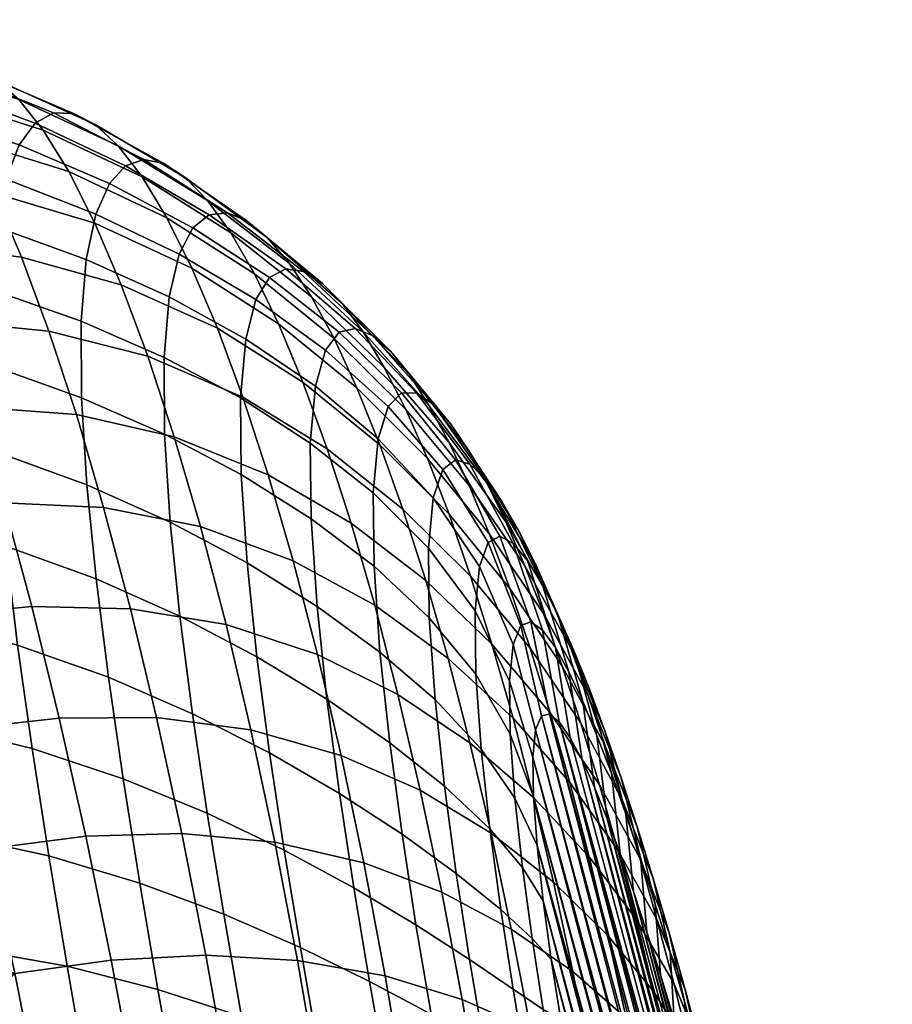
# Model space of a CAD drawing. Extents: x -120 to 2831, y -92 to 75.
# Tile 233 of 256: x 2408 to 2422, y 39 to 55. Entities that reach past the tile are written whole.
import ezdxf

# ---------------------------------------------------------------- set-up
doc = ezdxf.new("R2010")
doc.units = 0
doc.layers.add('GLASS', color=18, linetype='CONTINUOUS')

msp = doc.modelspace()

# ---------------------------------------------------------------- meshes
at = {"layer": 'GLASS'}
mesh = msp.add_polyface(dxfattribs=at)
corners = [(2405.885, 50.031, 93.476), (2404.232, 50.355, 93.666), (2404.296, 48.93, 95.259), (2405.958, 48.605, 95.036), (2405.885, 51.29, 91.753), (2404.236, 51.614, 91.927), (2407.517, 50.848, 91.502), (2407.52, 49.583, 93.212), (2409.003, 50.326, 91.197), (2409.009, 49.054, 92.893), (2405.962, 52.346, 89.9), (2404.31, 52.684, 90.067), (2407.598, 51.889, 89.649), (2409.086, 51.352, 89.343), (2406.111, 53.184, 87.964), (2404.451, 53.553, 88.118), (2407.754, 52.689, 87.719), (2409.248, 52.109, 87.416), (2406.321, 53.808, 85.98), (2404.65, 54.217, 86.107), (2407.972, 53.259, 85.758), (2409.472, 52.617, 85.479), (2406.579, 54.229, 83.97), (2404.9, 54.68, 84.055), (2408.238, 53.621, 83.794), (2409.742, 52.91, 83.56), (2406.88, 54.456, 81.95), (2405.193, 54.943, 81.979), (2408.542, 53.791, 81.835), (2410.047, 53.015, 81.667), (2407.214, 54.493, 79.93), (2405.523, 55.009, 79.895), (2408.877, 53.782, 79.891), (2405.885, 54.879, 77.817), (2404.174, 55.211, 77.645), (2403.817, 55.342, 79.779), (2407.578, 54.345, 77.922), (2409.238, 53.599, 77.968), (2406.274, 54.555, 75.761), (2404.56, 54.878, 75.534), (2407.966, 54.015, 75.939), (2409.62, 53.246, 76.076), (2406.686, 54.04, 73.743), (2404.971, 54.344, 73.464), (2408.373, 53.505, 73.993), (2410.018, 52.728, 74.223), (2407.115, 53.338, 71.778), (2405.404, 53.616, 71.452), (2408.795, 52.818, 72.098), (2407.558, 52.454, 69.882), (2405.852, 52.699, 69.516), (2409.228, 51.959, 70.267), (2406.312, 51.601, 67.671), (2404.595, 51.594, 67.306), (2404.131, 52.733, 69.162), (2408.01, 51.394, 68.07), (2409.667, 50.933, 68.514), (2406.78, 50.329, 65.933), (2405.071, 50.281, 65.566), (2408.467, 50.163, 66.358), (2410.11, 49.744, 66.854), (2407.25, 48.894, 64.319), (2405.552, 48.806, 63.958), (2408.924, 48.772, 64.761), (2403.602, 49.361, 64.424)]
mesh.append_faces([[corners[k] for k in face] for face in [(0, 1, 2, 3), (4, 5, 1, 0), (6, 4, 0, 7), (8, 6, 7, 9), (10, 11, 5, 4), (12, 10, 4, 6), (13, 12, 6, 8), (14, 15, 11, 10), (16, 14, 10, 12), (17, 16, 12, 13), (18, 19, 15, 14), (20, 18, 14, 16), (21, 20, 16, 17), (22, 23, 19, 18), (24, 22, 18, 20), (25, 24, 20, 21), (26, 27, 23, 22), (28, 26, 22, 24), (29, 28, 24, 25), (30, 31, 27, 26), (32, 30, 26, 28), (33, 34, 35, 31), (36, 33, 31, 30), (37, 36, 30, 32), (38, 39, 34, 33), (40, 38, 33, 36), (41, 40, 36, 37), (42, 43, 39, 38), (44, 42, 38, 40), (45, 44, 40, 41), (46, 47, 43, 42), (48, 46, 42, 44), (49, 50, 47, 46), (51, 49, 46, 48), (52, 53, 54, 50), (55, 52, 50, 49), (56, 55, 49, 51), (57, 58, 53, 52), (59, 57, 52, 55), (60, 59, 55, 56), (61, 62, 58, 57), (63, 61, 57, 59), (62, 64, 58, 58)]])
mesh = msp.add_polyface(dxfattribs=at)
corners = [(2410.391, 48.447, 92.514), (2409.009, 49.054, 92.893), (2409.097, 47.603, 94.375), (2410.485, 46.984, 93.95), (2411.664, 47.774, 92.075), (2411.762, 46.307, 93.455), (2412.827, 47.041, 91.571), (2412.927, 45.583, 92.885), (2410.383, 49.724, 90.837), (2409.003, 50.326, 91.197), (2411.654, 49.049, 90.427), (2412.815, 48.3, 89.968), (2410.468, 50.731, 88.986), (2409.086, 51.352, 89.343), (2411.74, 50.03, 88.591), (2412.901, 49.247, 88.164), (2410.635, 51.439, 87.068), (2409.248, 52.109, 87.416), (2411.909, 50.686, 86.691), (2413.07, 49.846, 86.301), (2410.862, 51.88, 85.159), (2409.472, 52.617, 85.479), (2412.138, 51.055, 84.819), (2413.297, 50.144, 84.479), (2411.133, 52.098, 83.29), (2409.742, 52.91, 83.56), (2412.407, 51.196, 83.007), (2411.435, 52.13, 81.467), (2410.047, 53.015, 81.667), (2412.703, 51.152, 81.262), (2410.379, 52.948, 79.803), (2408.877, 53.782, 79.891), (2408.542, 53.791, 81.835), (2411.761, 51.998, 79.691), (2413.02, 50.952, 79.579), (2410.733, 52.719, 77.973), (2409.238, 53.599, 77.968), (2412.105, 51.715, 77.96), (2413.351, 50.613, 77.953), (2411.105, 52.334, 76.179), (2409.62, 53.246, 76.076), (2412.464, 51.291, 76.274), (2411.49, 51.797, 74.43), (2410.018, 52.728, 74.223), (2412.833, 50.731, 74.637), (2410.428, 52.047, 72.42), (2408.795, 52.818, 72.098), (2408.373, 53.505, 73.993), (2411.885, 51.113, 72.732), (2413.21, 50.038, 73.054), (2410.846, 51.206, 70.678), (2409.228, 51.959, 70.267), (2412.286, 50.284, 71.094), (2411.269, 50.21, 69.011), (2409.667, 50.933, 68.514), (2412.69, 49.314, 69.526), (2411.693, 49.063, 67.429), (2410.11, 49.744, 66.854), (2413.094, 48.206, 68.039), (2410.551, 48.401, 65.301), (2408.924, 48.772, 64.761), (2408.467, 50.163, 66.358), (2412.114, 47.772, 65.946), (2413.494, 46.967, 66.643), (2410.986, 46.91, 63.868), (2409.377, 47.229, 63.294), (2412.529, 46.343, 64.575)]
mesh.append_faces([[corners[k] for k in face] for face in [(0, 1, 2, 3), (4, 0, 3, 5), (6, 4, 5, 7), (8, 9, 1, 0), (10, 8, 0, 4), (11, 10, 4, 6), (12, 13, 9, 8), (14, 12, 8, 10), (15, 14, 10, 11), (16, 17, 13, 12), (18, 16, 12, 14), (19, 18, 14, 15), (20, 21, 17, 16), (22, 20, 16, 18), (23, 22, 18, 19), (24, 25, 21, 20), (26, 24, 20, 22), (27, 28, 25, 24), (29, 27, 24, 26), (30, 31, 32, 28), (33, 30, 28, 27), (34, 33, 27, 29), (35, 36, 31, 30), (37, 35, 30, 33), (38, 37, 33, 34), (39, 40, 36, 35), (41, 39, 35, 37), (42, 43, 40, 39), (44, 42, 39, 41), (45, 46, 47, 43), (48, 45, 43, 42), (49, 48, 42, 44), (50, 51, 46, 45), (52, 50, 45, 48), (53, 54, 51, 50), (55, 53, 50, 52), (56, 57, 54, 53), (58, 56, 53, 55), (59, 60, 61, 57), (62, 59, 57, 56), (63, 62, 56, 58), (64, 65, 60, 59), (66, 64, 59, 62)]])
mesh = msp.add_polyface(dxfattribs=at)
corners = [(2413.862, 47.473, 89.455), (2412.815, 48.3, 89.968), (2412.827, 47.041, 91.571), (2413.875, 46.249, 90.99), (2413.946, 48.372, 87.711), (2412.901, 49.247, 88.164), (2414.861, 47.387, 87.236), (2414.781, 46.553, 88.879), (2414.112, 48.91, 85.91), (2413.07, 49.846, 86.301), (2415.019, 47.859, 85.534), (2415.773, 46.644, 85.194), (2415.629, 46.247, 86.736), (2414.332, 49.137, 84.159), (2413.297, 50.144, 84.479), (2415.229, 48.02, 83.887), (2415.967, 46.748, 83.696), (2413.56, 50.207, 82.736), (2412.407, 51.196, 83.007), (2412.138, 51.055, 84.819), (2414.587, 49.128, 82.501), (2415.471, 47.948, 82.334), (2416.188, 46.629, 82.284), (2413.848, 50.089, 81.076), (2412.703, 51.152, 81.262), (2414.863, 48.942, 80.937), (2415.731, 47.704, 80.882), (2416.428, 46.347, 80.965), (2414.152, 49.822, 79.492), (2413.02, 50.952, 79.579), (2415.152, 48.615, 79.459), (2416.002, 47.329, 79.519), (2416.677, 45.942, 79.731), (2414.469, 49.429, 77.976), (2413.351, 50.613, 77.953), (2415.451, 48.172, 78.057), (2416.281, 46.847, 78.236), (2413.694, 50.147, 76.381), (2412.464, 51.291, 76.274), (2412.105, 51.715, 77.96), (2414.794, 48.921, 76.521), (2415.756, 47.627, 76.723), (2416.565, 46.275, 77.024), (2414.045, 49.559, 74.863), (2412.833, 50.731, 74.637), (2415.125, 48.307, 75.126), (2416.066, 46.99, 75.452), (2414.402, 48.856, 73.402), (2413.21, 50.038, 73.054), (2415.46, 47.593, 73.79), (2416.378, 46.269, 74.242), (2413.591, 49.216, 71.531), (2412.286, 50.284, 71.094), (2411.885, 51.113, 72.732), (2414.762, 48.04, 72), (2415.797, 46.783, 72.514), (2413.974, 48.27, 70.076), (2412.69, 49.314, 69.526), (2415.123, 47.116, 70.665), (2416.135, 45.881, 71.302), (2414.356, 47.201, 68.696), (2413.094, 48.206, 68.039), (2415.482, 46.086, 69.4), (2414.735, 46.015, 67.401), (2413.494, 46.967, 66.643)]
mesh.append_faces([[corners[k] for k in face] for face in [(0, 1, 2, 3), (4, 5, 1, 0), (6, 4, 0, 7), (8, 9, 5, 4), (10, 8, 4, 6), (11, 10, 6, 12), (13, 14, 9, 8), (15, 13, 8, 10), (16, 15, 10, 11), (17, 18, 19, 14), (20, 17, 14, 13), (21, 20, 13, 15), (22, 21, 15, 16), (23, 24, 18, 17), (25, 23, 17, 20), (26, 25, 20, 21), (27, 26, 21, 22), (28, 29, 24, 23), (30, 28, 23, 25), (31, 30, 25, 26), (32, 31, 26, 27), (33, 34, 29, 28), (35, 33, 28, 30), (36, 35, 30, 31), (37, 38, 39, 34), (40, 37, 34, 33), (41, 40, 33, 35), (42, 41, 35, 36), (43, 44, 38, 37), (45, 43, 37, 40), (46, 45, 40, 41), (47, 48, 44, 43), (49, 47, 43, 45), (50, 49, 45, 46), (51, 52, 53, 48), (54, 51, 48, 47), (55, 54, 47, 49), (56, 57, 52, 51), (58, 56, 51, 54), (59, 58, 54, 55), (60, 61, 57, 56), (62, 60, 56, 58), (63, 64, 61, 60)]])
mesh = msp.add_polyface(dxfattribs=at)
corners = [(2405.085, 44.207, 60.372), (2396.024, 45.527, 60.999), (2404.838, 45.143, 60.942), (2404.095, 47.775, 62.911), (2396.181, 48.756, 63.54), (2403.848, 48.586, 63.648), (2403.602, 49.361, 64.424), (2403.117, 43.996, 99.328), (2401.418, 43.977, 99.505), (2401.661, 42.004, 100.469), (2403.372, 42.069, 100.28), (2404.822, 43.886, 99.059), (2405.086, 42.004, 99.982), (2406.516, 43.625, 98.678), (2406.788, 41.792, 99.548), (2408.187, 43.216, 98.17), (2408.463, 41.432, 98.967), (2409.701, 42.714, 97.577), (2409.977, 40.981, 98.288), (2402.905, 45.826, 98.194), (2401.22, 45.848, 98.353), (2404.597, 45.677, 97.962), (2406.282, 45.382, 97.636), (2407.946, 44.938, 97.205), (2409.457, 44.404, 96.698), (2402.74, 47.541, 96.887), (2401.07, 47.6, 97.021), (2404.42, 47.364, 96.693), (2406.094, 47.047, 96.423), (2407.748, 46.587, 96.063), (2409.251, 46.04, 95.638), (2402.628, 49.126, 95.415), (2400.97, 49.214, 95.522), (2404.296, 48.93, 95.259), (2405.958, 48.605, 95.036), (2407.602, 48.146, 94.735), (2409.097, 47.603, 94.375), (2407.52, 49.583, 93.212), (2405.885, 50.031, 93.476), (2409.009, 49.054, 92.893), (2407.719, 47.307, 62.842), (2406.035, 47.181, 62.495), (2405.552, 48.806, 63.958), (2407.25, 48.894, 64.319), (2409.377, 47.229, 63.294), (2408.924, 48.772, 64.761), (2408.183, 45.579, 61.518), (2406.515, 45.42, 61.191), (2409.823, 45.544, 61.971), (2408.638, 43.724, 60.36), (2406.989, 43.539, 60.058), (2409.078, 41.758, 59.38), (2407.451, 41.551, 59.108), (2399.841, 42.88, 100.136), (2404.095, 47.775, 62.911), (2403.848, 48.586, 63.648), (2404.591, 46.052, 61.556), (2404.343, 46.93, 62.213), (2404.838, 45.143, 60.942), (2405.33, 43.243, 59.848), (2405.085, 44.207, 60.372), (2405.573, 42.256, 59.369), (2403.602, 49.361, 64.424)]
mesh.append_faces([[corners[k] for k in face] for face in [(0, 1, 2, 2), (3, 4, 5, 5), (5, 4, 6, 6), (7, 8, 9, 10), (11, 7, 10, 12), (13, 11, 12, 14), (15, 13, 14, 16), (17, 15, 16, 18), (19, 20, 8, 7), (21, 19, 7, 11), (22, 21, 11, 13), (23, 22, 13, 15), (24, 23, 15, 17), (25, 26, 20, 19), (27, 25, 19, 21), (28, 27, 21, 22), (29, 28, 22, 23), (30, 29, 23, 24), (31, 32, 26, 25), (33, 31, 25, 27), (34, 33, 27, 28), (35, 34, 28, 29), (36, 35, 29, 30), (37, 38, 34, 35), (39, 37, 35, 36), (40, 41, 42, 43), (44, 40, 43, 45), (46, 47, 41, 40), (48, 46, 40, 44), (49, 50, 47, 46), (51, 52, 50, 49), (53, 9, 8, 8), (42, 54, 55, 55), (41, 56, 57, 57), (47, 58, 56, 56), (41, 57, 54, 54), (50, 59, 60, 60), (52, 61, 59, 50), (47, 60, 58, 58), (42, 41, 54, 54), (60, 47, 50, 50), (47, 56, 41, 41), (62, 42, 55, 55)]])
mesh = msp.add_polyface(dxfattribs=at)
corners = [(2410.854, 43.798, 96.11), (2409.457, 44.404, 96.698), (2409.701, 42.714, 97.577), (2411.1, 42.143, 96.894), (2412.136, 43.145, 95.442), (2412.38, 41.53, 96.124), (2413.301, 42.47, 94.686), (2413.54, 40.902, 95.266), (2410.645, 45.418, 95.139), (2409.251, 46.04, 95.638), (2411.926, 44.745, 94.565), (2413.092, 44.039, 93.908), (2414.137, 43.315, 93.153), (2414.341, 41.794, 93.83), (2415.047, 42.591, 92.272), (2415.242, 41.141, 92.849), (2410.485, 46.984, 93.95), (2409.097, 47.603, 94.375), (2411.762, 46.307, 93.455), (2412.927, 45.583, 92.885), (2413.974, 44.823, 92.223), (2414.891, 44.032, 91.445), (2415.658, 43.209, 90.5), (2415.803, 41.881, 91.212), (2413.875, 46.249, 90.99), (2412.827, 47.041, 91.571), (2414.794, 45.394, 90.314), (2415.568, 44.456, 89.502), (2416.142, 43.455, 88.54), (2416.219, 42.391, 89.367), (2414.781, 46.553, 88.879), (2413.862, 47.473, 89.455), (2415.556, 45.506, 88.218), (2416.131, 44.336, 87.473), (2415.629, 46.247, 86.736), (2414.861, 47.387, 87.236), (2416.192, 44.948, 86.233), (2416.316, 45.265, 84.928), (2415.773, 46.644, 85.194), (2416.471, 44.889, 70.156), (2415.482, 46.086, 69.4), (2415.123, 47.116, 70.665), (2416.135, 45.881, 71.302), (2415.837, 44.954, 68.213), (2414.735, 46.015, 67.401), (2414.356, 47.201, 68.696), (2413.888, 45.602, 65.351), (2412.529, 46.343, 64.575), (2412.114, 47.772, 65.946), (2413.494, 46.967, 66.643), (2415.107, 44.717, 66.2), (2416.187, 43.725, 67.112), (2411.413, 45.282, 62.572), (2409.823, 45.544, 61.971), (2409.377, 47.229, 63.294), (2410.986, 46.91, 63.868), (2412.935, 44.784, 63.329), (2414.272, 44.118, 64.173), (2415.47, 43.313, 65.103), (2416.529, 42.404, 66.105), (2410.258, 43.732, 60.807), (2408.638, 43.724, 60.36), (2408.183, 45.579, 61.518), (2411.826, 43.528, 61.424), (2413.327, 43.105, 62.222), (2414.644, 42.523, 63.122), (2415.822, 41.809, 64.121), (2410.677, 41.805, 59.814), (2409.078, 41.758, 59.38), (2412.224, 41.661, 60.439), (2413.703, 41.317, 61.265)]
mesh.append_faces([[corners[k] for k in face] for face in [(0, 1, 2, 3), (4, 0, 3, 5), (6, 4, 5, 7), (8, 9, 1, 0), (10, 8, 0, 4), (11, 10, 4, 6), (12, 11, 6, 13), (14, 12, 13, 15), (16, 17, 9, 8), (18, 16, 8, 10), (19, 18, 10, 11), (20, 19, 11, 12), (21, 20, 12, 14), (22, 21, 14, 23), (24, 25, 19, 20), (26, 24, 20, 21), (27, 26, 21, 22), (28, 27, 22, 29), (30, 31, 24, 26), (32, 30, 26, 27), (33, 32, 27, 28), (34, 35, 30, 32), (36, 34, 32, 33), (37, 38, 34, 36), (39, 40, 41, 42), (43, 44, 45, 40), (46, 47, 48, 49), (50, 46, 49, 44), (51, 50, 44, 43), (52, 53, 54, 55), (56, 52, 55, 47), (57, 56, 47, 46), (58, 57, 46, 50), (59, 58, 50, 51), (60, 61, 62, 53), (63, 60, 53, 52), (64, 63, 52, 56), (65, 64, 56, 57), (66, 65, 57, 58), (67, 68, 61, 60), (69, 67, 60, 63), (70, 69, 63, 64)]])
mesh = msp.add_polyface(dxfattribs=at)
corners = [(2416.219, 42.391, 89.367), (2415.658, 43.209, 90.5), (2415.803, 41.881, 91.212), (2416.346, 41.238, 89.953), (2416.483, 45.325, 83.641), (2415.967, 46.748, 83.696), (2415.773, 46.644, 85.194), (2416.316, 45.265, 84.928), (2416.679, 45.185, 82.412), (2416.188, 46.629, 82.284), (2416.892, 44.896, 81.253), (2416.428, 46.347, 80.965), (2417.115, 44.493, 80.161), (2416.677, 45.942, 79.731), (2416.933, 45.44, 78.573), (2416.281, 46.847, 78.236), (2416.002, 47.329, 79.519), (2417.347, 44.001, 79.131), (2417.194, 44.858, 77.484), (2416.565, 46.275, 77.024), (2417.583, 43.435, 78.16), (2416.852, 45.624, 75.876), (2416.066, 46.99, 75.452), (2415.756, 47.627, 76.723), (2417.457, 44.207, 76.457), (2417.823, 42.807, 77.242), (2417.141, 44.901, 74.789), (2416.378, 46.269, 74.242), (2417.722, 43.496, 75.487), (2418.066, 42.127, 76.375), (2416.692, 45.467, 73.092), (2415.797, 46.783, 72.514), (2415.46, 47.593, 73.79), (2417.431, 44.113, 73.761), (2417.989, 42.732, 74.573), (2418.309, 41.401, 75.556), (2417.006, 44.589, 72.003), (2416.135, 45.881, 71.302), (2417.72, 43.264, 72.79), (2418.255, 41.918, 73.711), (2417.318, 43.638, 70.976), (2416.471, 44.889, 70.156), (2418.009, 42.356, 71.877), (2418.521, 41.058, 72.902), (2416.803, 43.813, 69.082), (2415.837, 44.954, 68.213), (2415.482, 46.086, 69.4), (2417.627, 42.617, 70.014), (2418.296, 41.393, 71.023), (2417.131, 42.655, 68.085), (2416.187, 43.725, 67.112), (2417.933, 41.53, 69.121), (2417.452, 41.418, 67.172), (2416.529, 42.404, 66.105), (2416.861, 40.996, 65.2), (2415.822, 41.809, 64.121), (2415.47, 43.313, 65.103), (2416.142, 43.455, 88.54), (2416.587, 41.604, 88.078), (2416.527, 42.42, 87.456), (2416.131, 44.336, 87.473), (2416.518, 43.077, 86.667), (2416.192, 44.948, 86.233), (2416.564, 43.528, 85.745), (2416.66, 43.76, 84.748), (2416.794, 43.792, 83.729), (2416.957, 43.66, 82.722), (2417.139, 43.396, 81.744), (2417.335, 43.027, 80.803), (2417.541, 42.574, 79.901), (2417.753, 42.051, 79.04), (2417.97, 41.47, 78.218)]
mesh.append_faces([[corners[k] for k in face] for face in [(0, 1, 2, 3), (4, 5, 6, 7), (8, 9, 5, 4), (10, 11, 9, 8), (12, 13, 11, 10), (14, 15, 16, 13), (17, 14, 13, 12), (18, 19, 15, 14), (20, 18, 14, 17), (21, 22, 23, 19), (24, 21, 19, 18), (25, 24, 18, 20), (26, 27, 22, 21), (28, 26, 21, 24), (29, 28, 24, 25), (30, 31, 32, 27), (33, 30, 27, 26), (34, 33, 26, 28), (35, 34, 28, 29), (36, 37, 31, 30), (38, 36, 30, 33), (39, 38, 33, 34), (40, 41, 37, 36), (42, 40, 36, 38), (43, 42, 38, 39), (44, 45, 46, 41), (47, 44, 41, 40), (48, 47, 40, 42), (49, 50, 45, 44), (51, 49, 44, 47), (52, 53, 50, 49), (54, 55, 56, 53), (57, 0, 58, 59), (60, 57, 59, 61), (7, 62, 63, 64), (8, 4, 65, 66), (10, 8, 66, 67), (4, 7, 64, 65), (17, 12, 68, 69), (25, 20, 70, 71), (20, 17, 69, 70), (12, 10, 67, 68), (62, 60, 61, 63)]])
mesh = msp.add_polyface(dxfattribs=at)
corners = [(2421.492, 21.502, 78.656), (2421.688, 21.134, 77.715), (2416.982, 38.705, 88.989), (2421.87, 20.87, 76.737), (2422.032, 20.737, 75.73), (2416.69, 40.685, 88.528), (2422.167, 20.769, 74.711), (2422.263, 21.001, 73.714), (2416.587, 41.604, 88.078), (2422.293, 21.199, 73.24), (2416.527, 42.42, 87.456), (2419.959, 25.823, 84.15), (2420.186, 25.076, 83.478), (2418.384, 31.805, 87.795), (2416.794, 43.792, 83.729), (2422.24, 22.925, 71.381), (2422.137, 23.844, 70.931), (2416.957, 43.66, 82.722), (2422.002, 24.821, 70.635), (2416.66, 43.76, 84.748), (2422.3, 22.109, 72.003), (2421.671, 26.837, 70.416), (2417.335, 43.027, 80.803), (2421.845, 25.824, 70.47), (2421.484, 27.849, 70.454), (2417.541, 42.574, 79.901), (2422.309, 21.452, 72.792), (2422.312, 21.757, 72.378), (2416.518, 43.077, 86.667), (2418.828, 29.979, 86.952), (2419.505, 27.408, 85.383), (2419.732, 26.601, 84.785), (2419.052, 29.099, 86.468), (2418.605, 30.882, 87.395), (2417.743, 34.685, 88.7), (2417.952, 33.708, 88.451), (2420.635, 23.69, 82.024), (2417.156, 37.692, 89.043), (2419.278, 28.241, 85.945), (2420.801, 31.664, 68.092), (2420.426, 32.045, 66.6), (2420.183, 33.346, 66.887), (2420.564, 32.831, 68.382), (2420.943, 31.25, 69.577), (2420.716, 32.302, 69.873), (2420.105, 30.912, 64.992), (2419.395, 31.066, 63.64), (2419.158, 32.678, 63.792), (2419.869, 32.382, 65.168), (2420.66, 30.717, 66.402), (2421.032, 30.472, 67.874), (2421.165, 30.176, 69.343), (2419.616, 29.431, 63.621), (2418.768, 29.409, 62.385), (2418.549, 31.179, 62.359), (2420.328, 29.419, 64.93), (2420.885, 29.365, 66.3), (2421.256, 29.256, 67.736), (2421.382, 29.082, 69.176), (2419.82, 27.783, 63.744), (2418.967, 27.63, 62.572), (2420.539, 27.907, 64.99), (2421.1, 27.99, 66.302), (2421.471, 28.019, 67.686), (2421.592, 27.97, 69.085), (2421.793, 26.841, 69.082), (2421.677, 26.761, 67.734), (2418.958, 28.28, 87.921), (2419.2, 27.363, 87.348), (2419.278, 28.241, 85.945), (2419.052, 29.099, 86.468), (2420.875, 30.822, 71.008), (2421.084, 29.845, 70.759), (2421.288, 28.853, 70.572), (2420.66, 31.782, 71.311), (2421.484, 27.849, 70.454), (2421.671, 26.837, 70.416)]
mesh.append_faces([[corners[k] for k in face] for face in [(0, 1, 2, 2), (3, 4, 5, 5), (6, 7, 8, 8), (4, 6, 8, 8), (7, 9, 10, 10), (11, 12, 13, 13), (14, 15, 16, 16), (17, 16, 18, 18), (15, 19, 20, 20), (21, 22, 23, 23), (24, 25, 21, 21), (23, 17, 18, 18), (26, 27, 28, 28), (29, 30, 31, 31), (30, 29, 32, 32), (29, 11, 33, 33), (34, 35, 36, 36), (2, 37, 0, 0), (8, 5, 4, 4), (38, 30, 32, 32), (39, 40, 41, 42), (43, 39, 42, 44), (45, 46, 47, 48), (49, 45, 48, 40), (50, 49, 40, 39), (51, 50, 39, 43), (52, 53, 54, 46), (55, 52, 46, 45), (56, 55, 45, 49), (57, 56, 49, 50), (58, 57, 50, 51), (59, 60, 53, 52), (61, 59, 52, 55), (62, 61, 55, 56), (63, 62, 56, 57), (64, 63, 57, 58), (65, 66, 63, 64), (67, 68, 69, 70), (51, 43, 71, 72), (58, 51, 72, 73), (43, 44, 74, 71), (65, 64, 75, 76), (64, 58, 73, 75)]])
mesh = msp.add_polyface(dxfattribs=at)
corners = [(2422.263, 21.001, 73.714), (2416.527, 42.42, 87.456), (2416.587, 41.604, 88.078), (2422.293, 21.199, 73.24), (2416.518, 43.077, 86.667), (2418.415, 40.165, 76.69), (2420.443, 32.725, 71.664), (2418.641, 39.453, 75.981), (2420.875, 30.822, 71.008), (2418.192, 40.84, 77.435), (2418.867, 38.706, 75.309), (2419.094, 37.928, 74.674), (2419.999, 34.55, 72.507), (2419.322, 37.121, 74.076), (2416.66, 43.76, 84.748), (2422.24, 22.925, 71.381), (2416.794, 43.792, 83.729), (2416.957, 43.66, 82.722), (2421.845, 25.824, 70.47), (2417.139, 43.396, 81.744), (2417.541, 42.574, 79.901), (2421.484, 27.849, 70.454), (2417.753, 42.051, 79.04), (2421.671, 26.837, 70.416), (2417.335, 43.027, 80.803), (2422.312, 21.757, 72.378), (2416.564, 43.528, 85.745), (2418.554, 40.632, 74.783), (2418.255, 41.918, 73.711), (2417.989, 42.732, 74.573), (2418.309, 41.401, 75.556), (2418.799, 39.826, 74.055), (2418.521, 41.058, 72.902), (2418.786, 40.155, 72.144), (2418.296, 41.393, 71.023), (2418.009, 42.356, 71.877), (2419.043, 38.986, 73.372), (2418.58, 40.377, 70.229), (2417.933, 41.53, 69.121), (2417.627, 42.617, 70.014), (2419.049, 39.212, 71.439), (2419.288, 38.113, 72.733), (2418.234, 40.38, 68.301), (2417.452, 41.418, 67.172), (2417.131, 42.655, 68.085), (2418.861, 39.313, 69.498), (2419.31, 38.232, 70.787), (2419.531, 37.21, 72.138), (2418.528, 39.171, 67.558), (2417.765, 40.109, 66.347), (2419.137, 38.201, 68.832), (2419.568, 37.216, 70.189), (2419.772, 36.28, 71.588), (2418.815, 37.905, 66.896), (2418.068, 38.732, 65.618), (2419.408, 37.046, 68.234), (2419.823, 36.165, 69.647), (2418.36, 37.293, 64.992), (2417.488, 37.948, 63.727), (2417.181, 39.508, 64.404), (2419.094, 36.589, 66.322), (2419.673, 35.849, 67.708), (2418.64, 35.8, 64.475), (2417.78, 36.325, 63.177), (2418.066, 42.127, 76.375), (2417.823, 42.807, 77.242), (2417.97, 41.47, 78.218), (2418.192, 40.84, 77.435), (2418.415, 40.165, 76.69), (2418.641, 39.453, 75.981), (2418.867, 38.706, 75.309), (2419.094, 37.928, 74.674), (2419.322, 37.121, 74.076), (2419.549, 36.288, 73.514), (2419.774, 35.431, 72.991)]
mesh.append_faces([[corners[k] for k in face] for face in [(0, 1, 2, 2), (3, 4, 1, 1), (5, 6, 7, 7), (8, 5, 9, 9), (6, 10, 7, 7), (11, 12, 13, 13), (12, 11, 10, 10), (14, 15, 16, 16), (17, 18, 19, 19), (20, 21, 22, 22), (23, 20, 24, 24), (19, 18, 24, 24), (25, 26, 4, 4), (27, 28, 29, 30), (31, 32, 28, 27), (33, 34, 35, 32), (36, 33, 32, 31), (37, 38, 39, 34), (40, 37, 34, 33), (41, 40, 33, 36), (42, 43, 44, 38), (45, 42, 38, 37), (46, 45, 37, 40), (47, 46, 40, 41), (48, 49, 43, 42), (50, 48, 42, 45), (51, 50, 45, 46), (52, 51, 46, 47), (53, 54, 49, 48), (55, 53, 48, 50), (56, 55, 50, 51), (57, 58, 59, 54), (60, 57, 54, 53), (61, 60, 53, 55), (62, 63, 58, 57), (64, 65, 66, 67), (27, 30, 68, 69), (31, 27, 69, 70), (41, 36, 71, 72), (52, 47, 73, 74), (47, 41, 72, 73), (36, 31, 70, 71), (30, 64, 67, 68)]])
mesh = msp.add_polyface(dxfattribs=at)
corners = [(2422.312, 21.757, 72.378), (2422.3, 22.109, 72.003), (2416.564, 43.528, 85.745), (2420.875, 30.822, 71.008), (2418.192, 40.84, 77.435), (2421.084, 29.845, 70.759), (2420.66, 31.782, 71.311), (2418.415, 40.165, 76.69), (2421.288, 28.853, 70.572), (2417.753, 42.051, 79.04), (2420.443, 32.725, 71.664), (2420.222, 33.648, 72.064), (2418.867, 38.706, 75.309), (2419.774, 35.431, 72.991), (2419.322, 37.121, 74.076), (2419.999, 34.55, 72.507), (2421.484, 27.849, 70.454), (2417.343, 36.68, 89.005), (2421.286, 21.955, 79.558), (2417.156, 37.692, 89.043), (2416.982, 38.705, 88.989), (2421.688, 21.134, 77.715), (2416.824, 39.709, 88.824), (2421.87, 20.87, 76.737), (2416.69, 40.685, 88.528), (2417.539, 35.676, 88.887), (2421.074, 22.478, 80.419), (2419.549, 36.288, 73.514), (2417.97, 41.47, 78.218), (2416.957, 43.66, 82.722), (2416.794, 43.792, 83.729), (2422.137, 23.844, 70.931), (2416.66, 43.76, 84.748), (2417.768, 33.271, 90.055), (2417.371, 33.028, 91.657), (2417.624, 31.876, 91.341), (2418.001, 32.221, 89.735), (2420.012, 35.322, 71.085), (2419.823, 36.165, 69.647), (2419.568, 37.216, 70.189), (2419.772, 36.28, 71.588), (2420.075, 35.083, 69.163), (2419.673, 35.849, 67.708), (2419.408, 37.046, 68.234), (2420.25, 34.339, 70.63), (2419.363, 35.226, 65.838), (2418.64, 35.8, 64.475), (2418.36, 37.293, 64.992), (2419.094, 36.589, 66.322), (2419.932, 34.615, 67.258), (2420.322, 33.971, 68.74), (2420.484, 33.332, 70.225), (2418.906, 34.258, 64.073), (2418.054, 34.649, 62.761), (2417.78, 36.325, 63.177), (2419.621, 33.822, 65.452), (2420.183, 33.346, 66.887), (2420.564, 32.831, 68.382), (2420.716, 32.302, 69.873), (2418.311, 32.93, 62.486), (2417.334, 33.134, 61.265), (2417.071, 34.985, 61.532), (2419.158, 32.678, 63.792), (2419.869, 32.382, 65.168), (2420.426, 32.045, 66.6), (2418.166, 32.747, 88.148), (2417.952, 33.708, 88.451), (2417.539, 34.345, 90.314), (2417.743, 34.685, 88.7), (2417.315, 35.443, 90.503), (2417.539, 35.676, 88.887), (2419.774, 35.431, 72.991), (2419.999, 34.55, 72.507), (2420.222, 33.648, 72.064), (2420.443, 32.725, 71.664), (2420.66, 31.782, 71.311)]
mesh.append_faces([[corners[k] for k in face] for face in [(0, 1, 2, 2), (3, 4, 5, 5), (6, 7, 3, 3), (8, 5, 9, 9), (10, 11, 12, 12), (13, 14, 15, 15), (15, 12, 11, 11), (6, 10, 7, 7), (16, 8, 9, 9), (17, 18, 19, 19), (20, 21, 22, 22), (22, 23, 24, 24), (25, 26, 17, 17), (14, 13, 27, 27), (4, 28, 5, 5), (29, 30, 31, 31), (28, 9, 5, 5), (32, 2, 1, 1), (33, 34, 35, 36), (37, 38, 39, 40), (41, 42, 43, 38), (44, 41, 38, 37), (45, 46, 47, 48), (49, 45, 48, 42), (50, 49, 42, 41), (51, 50, 41, 44), (52, 53, 54, 46), (55, 52, 46, 45), (56, 55, 45, 49), (57, 56, 49, 50), (58, 57, 50, 51), (59, 60, 61, 53), (62, 59, 53, 52), (63, 62, 52, 55), (64, 63, 55, 56), (33, 36, 65, 66), (67, 33, 66, 68), (69, 67, 68, 70), (37, 40, 71, 72), (44, 37, 72, 73), (73, 74, 51, 44), (58, 51, 74, 75)]])
mesh = msp.add_polyface(dxfattribs=at)
corners = [(2410.28, 39.21, 98.838), (2408.768, 39.596, 99.597), (2409.099, 37.718, 100.061), (2410.604, 37.409, 99.231), (2411.67, 38.76, 97.97), (2411.985, 37.042, 98.283), (2412.937, 38.278, 97.006), (2413.241, 36.646, 97.234), (2409.977, 40.981, 98.288), (2408.463, 41.432, 98.967), (2411.374, 40.462, 97.509), (2412.649, 39.906, 96.64), (2413.801, 39.342, 95.68), (2414.078, 37.792, 95.951), (2414.823, 38.798, 94.622), (2415.087, 37.332, 94.8), (2415.699, 38.309, 93.451), (2415.948, 36.936, 93.544), (2416.408, 37.921, 92.12), (2416.638, 36.654, 92.143), (2411.1, 42.143, 96.894), (2409.701, 42.714, 97.577), (2412.38, 41.53, 96.124), (2413.54, 40.902, 95.266), (2414.572, 40.286, 94.307), (2415.462, 39.711, 93.228), (2416.188, 39.217, 91.978), (2416.689, 38.877, 90.551), (2416.888, 37.711, 90.637), (2414.341, 41.794, 93.83), (2413.301, 42.47, 94.686), (2415.242, 41.141, 92.849), (2415.984, 40.541, 91.688), (2416.507, 40.057, 90.334), (2415.803, 41.881, 91.212), (2415.047, 42.591, 92.272), (2416.346, 41.238, 89.953), (2417.765, 40.109, 66.347), (2416.861, 40.996, 65.2), (2416.529, 42.404, 66.105), (2417.452, 41.418, 67.172), (2415.001, 40.827, 62.209), (2413.703, 41.317, 61.265), (2413.327, 43.105, 62.222), (2414.644, 42.523, 63.122), (2416.159, 40.214, 63.263), (2415.822, 41.809, 64.121), (2417.181, 39.508, 64.404), (2418.068, 38.732, 65.618), (2411.077, 39.78, 59.006), (2409.502, 39.697, 58.59), (2409.078, 41.758, 59.38), (2410.677, 41.805, 59.814), (2412.603, 39.694, 59.63), (2412.224, 41.661, 60.439), (2414.061, 39.435, 60.472), (2415.34, 39.041, 61.446), (2416.482, 38.538, 62.539), (2417.488, 37.948, 63.727), (2411.455, 37.673, 58.392), (2409.904, 37.559, 58), (2412.958, 37.646, 59.007), (2414.396, 37.471, 59.853), (2415.658, 37.179, 60.842), (2416.786, 36.791, 61.96), (2417.156, 37.692, 89.043), (2416.982, 38.705, 88.989), (2416.824, 39.709, 88.824), (2416.219, 42.391, 89.367), (2416.69, 40.685, 88.528), (2416.587, 41.604, 88.078)]
mesh.append_faces([[corners[k] for k in face] for face in [(0, 1, 2, 3), (4, 0, 3, 5), (6, 4, 5, 7), (8, 9, 1, 0), (10, 8, 0, 4), (11, 10, 4, 6), (12, 11, 6, 13), (14, 12, 13, 15), (16, 14, 15, 17), (18, 16, 17, 19), (20, 21, 8, 10), (22, 20, 10, 11), (23, 22, 11, 12), (24, 23, 12, 14), (25, 24, 14, 16), (26, 25, 16, 18), (27, 26, 18, 28), (29, 30, 23, 24), (31, 29, 24, 25), (32, 31, 25, 26), (33, 32, 26, 27), (34, 35, 31, 32), (36, 34, 32, 33), (37, 38, 39, 40), (41, 42, 43, 44), (45, 41, 44, 46), (47, 45, 46, 38), (48, 47, 38, 37), (49, 50, 51, 52), (53, 49, 52, 54), (55, 53, 54, 42), (56, 55, 42, 41), (57, 56, 41, 45), (58, 57, 45, 47), (59, 60, 50, 49), (61, 59, 49, 53), (62, 61, 53, 55), (63, 62, 55, 56), (64, 63, 56, 57), (65, 66, 27, 28), (33, 27, 66, 67), (68, 36, 69, 70), (36, 33, 67, 69)]])
mesh = msp.add_polyface(dxfattribs=at)
corners = [(2421.87, 20.87, 76.737), (2416.824, 39.709, 88.824), (2421.688, 21.134, 77.715), (2417.156, 37.692, 89.043), (2421.286, 21.955, 79.558), (2421.492, 21.502, 78.656), (2418.384, 31.805, 87.795), (2420.186, 25.076, 83.478), (2420.411, 24.364, 82.769), (2417.743, 34.685, 88.7), (2420.635, 23.69, 82.024), (2420.856, 23.059, 81.241), (2417.952, 33.708, 88.451), (2421.074, 22.478, 80.419), (2417.343, 36.68, 89.005), (2416.518, 43.077, 86.667), (2422.293, 21.199, 73.24), (2422.309, 21.452, 72.792), (2420.412, 23.264, 83.833), (2420.205, 22.124, 84.92), (2420.456, 21.376, 83.982), (2420.651, 22.559, 83.001), (2419.951, 22.922, 85.806), (2419.503, 21.841, 86.988), (2419.768, 20.978, 85.99), (2420.171, 24.011, 84.622), (2419.929, 24.798, 85.367), (2419.695, 23.768, 86.64), (2419.687, 25.62, 86.071), (2419.437, 24.657, 87.422), (2420.735, 26.381, 65.181), (2420.008, 26.13, 64.015), (2419.82, 27.783, 63.744), (2420.539, 27.907, 64.99), (2421.304, 26.598, 66.417), (2421.1, 27.99, 66.302), (2421.677, 26.761, 67.734), (2421.471, 28.019, 67.686), (2420.178, 24.478, 64.446), (2419.303, 24.095, 63.452), (2419.145, 25.855, 62.924), (2420.917, 24.847, 65.517), (2421.495, 25.189, 66.663), (2421.872, 25.485, 67.897), (2421.982, 25.699, 69.18), (2421.793, 26.841, 69.082), (2420.329, 22.837, 65.055), (2419.441, 22.361, 64.167), (2421.081, 23.312, 66.019), (2421.669, 23.77, 67.061), (2422.051, 24.195, 68.199), (2422.155, 24.549, 69.404), (2421.224, 21.786, 66.717), (2420.458, 21.221, 65.867), (2421.823, 22.351, 67.645), (2422.209, 22.904, 68.674), (2422.307, 23.408, 69.781), (2422.333, 21.64, 69.364), (2421.944, 20.961, 68.461), (2422.426, 22.303, 70.348), (2420.888, 21.901, 82.124), (2420.856, 23.059, 81.241), (2420.635, 23.69, 82.024), (2420.411, 24.364, 82.769), (2420.186, 25.076, 83.478), (2419.959, 25.823, 84.15), (2419.732, 26.601, 84.785), (2421.121, 21.297, 81.202), (2421.074, 22.478, 80.419), (2421.845, 25.824, 70.47), (2422.002, 24.821, 70.635), (2421.671, 26.837, 70.416), (2422.137, 23.844, 70.931), (2422.24, 22.925, 71.381), (2422.497, 21.29, 71.138), (2422.3, 22.109, 72.003)]
mesh.append_faces([[corners[k] for k in face] for face in [(0, 1, 2, 2), (3, 4, 5, 5), (6, 7, 8, 8), (9, 10, 11, 11), (12, 8, 10, 10), (9, 11, 13, 13), (4, 14, 13, 13), (15, 16, 17, 17), (18, 19, 20, 21), (22, 23, 24, 19), (25, 22, 19, 18), (26, 27, 22, 25), (28, 29, 27, 26), (30, 31, 32, 33), (34, 30, 33, 35), (36, 34, 35, 37), (38, 39, 40, 31), (41, 38, 31, 30), (42, 41, 30, 34), (43, 42, 34, 36), (44, 43, 36, 45), (46, 47, 39, 38), (48, 46, 38, 41), (49, 48, 41, 42), (50, 49, 42, 43), (51, 50, 43, 44), (52, 53, 46, 48), (54, 52, 48, 49), (55, 54, 49, 50), (56, 55, 50, 51), (57, 58, 54, 55), (59, 57, 55, 56), (21, 60, 61, 62), (18, 21, 62, 63), (26, 25, 64, 65), (28, 26, 65, 66), (25, 18, 63, 64), (60, 67, 68, 61), (69, 70, 51, 44), (71, 69, 44, 45), (59, 56, 72, 73), (74, 59, 73, 75), (56, 51, 70, 72)]])
mesh = msp.add_polyface(dxfattribs=at)
corners = [(2407.583, 32.637, 57.306), (2395.464, 33.212, 57.384), (2407.382, 33.743, 57.327), (2395.564, 35.498, 57.491), (2407.174, 34.845, 57.402), (2406.959, 35.941, 57.529), (2395.664, 37.725, 57.823), (2406.74, 37.029, 57.709), (2406.515, 38.105, 57.941), (2395.76, 39.865, 58.363), (2406.285, 39.168, 58.223), (2406.051, 40.216, 58.556), (2395.853, 41.891, 59.089), (2405.814, 41.246, 58.939), (2405.573, 42.256, 59.369), (2404.736, 33.736, 102.159), (2403.003, 33.495, 102.31), (2403.412, 31.311, 102.251), (2405.143, 31.585, 102.129), (2406.462, 33.886, 101.825), (2406.864, 31.786, 101.807), (2408.161, 33.931, 101.271), (2408.555, 31.901, 101.25), (2409.818, 33.876, 100.486), (2410.199, 31.936, 100.444), (2404.352, 35.878, 101.988), (2402.619, 35.676, 102.16), (2406.079, 35.974, 101.649), (2407.784, 35.949, 101.109), (2409.45, 35.808, 100.358), (2403.993, 37.992, 101.615), (2402.265, 37.835, 101.801), (2405.719, 38.033, 101.28), (2407.426, 37.941, 100.767), (2409.099, 37.718, 100.061), (2405.387, 40.049, 100.723), (2403.665, 40.062, 101.044), (2407.093, 39.893, 100.245), (2408.768, 39.596, 99.597), (2405.086, 42.004, 99.982), (2403.372, 42.069, 100.28), (2406.788, 41.792, 99.548), (2408.463, 41.432, 98.967), (2409.502, 39.697, 58.59), (2407.898, 39.475, 58.351), (2407.451, 41.551, 59.108), (2409.078, 41.758, 59.38), (2409.904, 37.559, 58), (2408.326, 37.329, 57.796), (2405.814, 41.246, 58.939), (2405.573, 42.256, 59.369), (2406.285, 39.168, 58.223), (2406.051, 40.216, 58.556), (2406.74, 37.029, 57.709), (2406.515, 38.105, 57.941), (2406.959, 35.941, 57.529), (2407.382, 33.743, 57.327), (2407.174, 34.845, 57.402), (2408.73, 35.132, 57.45), (2407.777, 31.531, 57.338), (2407.583, 32.637, 57.306), (2409.108, 32.903, 57.319)]
mesh.append_faces([[corners[k] for k in face] for face in [(0, 1, 2, 2), (2, 3, 4, 4), (4, 3, 5, 5), (6, 7, 5, 5), (7, 6, 8, 8), (8, 9, 10, 10), (10, 9, 11, 11), (12, 13, 11, 11), (12, 14, 13, 13), (15, 16, 17, 18), (19, 15, 18, 20), (21, 19, 20, 22), (23, 21, 22, 24), (25, 26, 16, 15), (27, 25, 15, 19), (28, 27, 19, 21), (29, 28, 21, 23), (30, 31, 26, 25), (32, 30, 25, 27), (33, 32, 27, 28), (34, 33, 28, 29), (35, 36, 30, 32), (37, 35, 32, 33), (38, 37, 33, 34), (39, 40, 36, 35), (41, 39, 35, 37), (42, 41, 37, 38), (43, 44, 45, 46), (47, 48, 44, 43), (49, 50, 45, 45), (51, 52, 44, 44), (53, 54, 48, 48), (55, 53, 48, 48), (54, 51, 44, 44), (56, 57, 58, 58), (59, 60, 61, 61), (60, 56, 61, 61), (57, 55, 58, 58), (52, 49, 45, 45), (52, 45, 44, 44), (55, 48, 58, 58), (61, 56, 58, 58), (48, 54, 44, 44)]])

doc.saveas('drawing.dxf')
